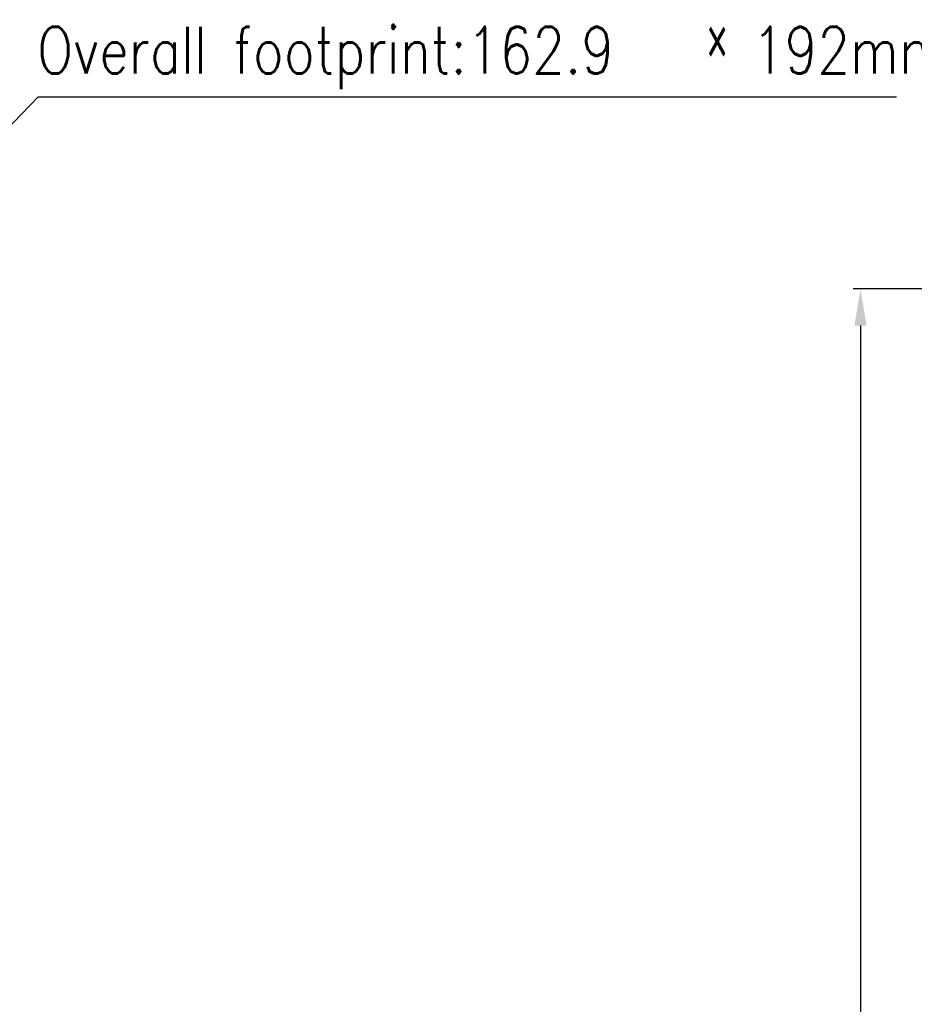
# Model space of a CAD drawing. Header units: millimetres. Extents: x 0 to 776, y 0 to 509.
# Tile 65 of 100: x 313 to 374, y 307 to 374. Entities that reach past the tile are written whole.
import ezdxf

# ---------------------------------------------------------------- set-up
doc = ezdxf.new("R2010")
doc.units = ezdxf.units.MM
doc.layers.add('DM', color=4, linetype='Continuous')
doc.styles.add('SLDTEXTSTYLE0', font='ROMANS', dxfattribs={"width": 0.84})
doc.styles.add('SLDTEXTSTYLE1', font='ROMANS', dxfattribs={"width": 0.97})
doc.styles.add('SLDTEXTSTYLE3', font='ROMANS', dxfattribs={"width": 0.8148})
doc.styles.add('SLDTEXTSTYLE4', font='TXT', dxfattribs={"width": 0.588})
doc.dimstyles.new('SLDDIMSTYLE0', dxfattribs={"dimtxt": 3, "dimasz": 3.302, "dimexe": 0, "dimexo": 0.0625, "dimgap": 0.75, "dimtad": 1, "dimdec": 1, "dimrnd": 1e-09, "dimzin": 4, "dimdsep": 46, "dimtxsty": 'SLDTEXTSTYLE0', "dimblk1": 'NONE', "dimblk2": 'NONE', "dimsah": 1, "dimcen": 0.09, "dimadec": 0, "dimazin": 1, "dimtfac": 1, "dimtofl": 0, "dimtmove": 0, "dimatfit": 3, "dimldrblk": 'NONE', "dimfxl": 1, "dimfrac": 2, "dimtolj": 1, "dimtzin": 12, "dimarcsym": 0})

# ---------------------------------------------------------------- blocks, each defined once
blk = doc.blocks.new('_D')
at = {"layer": 'DM', "color": 7}
for p, q in [((402.322, 355.73), (369.705, 355.73)), ((370.205, 353.23), (370.205, 151.26)), ((402.322, 148.76), (369.705, 148.76))]:
    blk.add_line(p, q, dxfattribs=at)
for points in [[(370.622, 353.23), (369.788, 353.23), (370.205, 355.73)], [(369.788, 151.26), (370.622, 151.26), (370.205, 148.76)]]:
    blk.add_solid(points, dxfattribs=at)
at = {"layer": 'DM', "color": 7, "insert": (365.885, 246.692), "char_height": 3, "attachment_point": 1, "rotation": 90, "style": 'SLDTEXTSTYLE1'}
blk.add_mtext('207.0', dxfattribs=at)
blk = doc.blocks.new('_None')
blk = doc.blocks.new('SW_NOTE_0')
at = {"layer": 'DM', "color": 0, "char_height": 3.2, "attachment_point": 1}
for s, insert, style in [('Overall footprint:162.9', (0, 4.125), 'SLDTEXTSTYLE3'), ('×', (45.773, 4.765), 'SLDTEXTSTYLE4'), ('192mm', (48.893, 4.125), 'SLDTEXTSTYLE3')]:
    blk.add_mtext(s, dxfattribs=dict(at, insert=insert, style=style))

msp = doc.modelspace()

# ---------------------------------------------------------------- linework, layer by layer
at = {"layer": 'DM', "color": 7}
for p, q in [((294.189, 348.2), (313.958, 368.887)), ((313.958, 368.887), (372.675, 368.887))]:
    msp.add_line(p, q, dxfattribs=at)

# ---------------------------------------------------------------- block references
msp.add_blockref('SW_NOTE_0', (313.894, 369.542), dxfattribs=at)

# ---------------------------------------------------------------- dimensions: what is measured, and where the dimension line sits
dim = msp.add_linear_dim(base=(367.705, 355.73), p1=(402.822, 148.76), p2=(402.822, 355.73), angle=90, dimstyle='SLDDIMSTYLE0', dxfattribs=at)
dim.commit()
dim.dimension.update_dxf_attribs({"geometry": '_D', "text_midpoint": (367.705, 252.245), "dimtype": 160})

doc.saveas('drawing.dxf')
